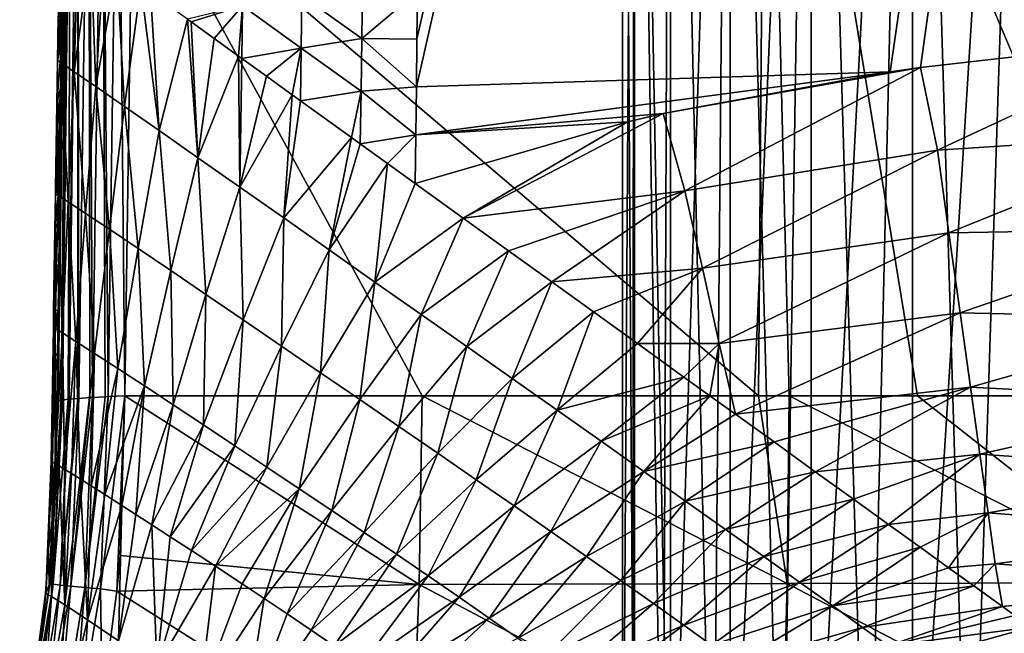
# Model space of a CAD drawing. Header units: metres. Extents: x -109 to 109, y -19 to 107.
# Tile 133 of 256: x -15.93 to -6.65, y 43.82 to 49.6. Entities that reach past the tile are written whole.
import ezdxf

# ---------------------------------------------------------------- set-up
doc = ezdxf.new("R2010")
doc.units = ezdxf.units.M
doc.layers.add('solid_21_412_310_XXX', color=7, linetype='CONTINUOUS')

msp = doc.modelspace()

# ---------------------------------------------------------------- linework, layer by layer
at = {"layer": 'solid_21_412_310_XXX'}
for points in [[(0, 102.754387, -67.146988), (-12.190948, 48.970581, -66.673454), (-7.726095, 49.111019, -66.673134)], [(0, 102.754387, -67.146988), (-12.185696, 49.421249, -66.677452), (-12.190948, 48.970581, -66.673454)], [(0, 102.754387, -67.146988), (-12.180474, 49.8685, -66.681427), (-12.185696, 49.421249, -66.677452)], [(0, 102.754387, -67.146988), (-7.726095, 49.111019, -66.673134), (-7.438419, 49.152542, -66.673401)], [(0, 102.754387, -67.146988), (-7.438419, 49.152542, -66.673401), (-5.01324, 49.430157, -66.675018)], [(-10.135517, 40.705734, 5.89563), (-10.135516, 58.705734, 5.895645), (-10.25, 58.705734, 4.36796)], [(-10.135517, 40.705734, 5.89563), (-10.25, 58.705734, 4.36796), (-10.25, 40.705734, 4.36796)], [(-10.135516, 58.705734, 2.840276), (-10.25, 40.705734, 4.36796), (-10.25, 58.705734, 4.36796)], [(-10.153898, 40.705734, 2.967655), (-10.25, 40.705734, 4.36796), (-10.135516, 58.705734, 2.840276)], [(-9.867392, 40.705734, 1.593601), (-10.153898, 40.705734, 2.967655), (-10.135516, 58.705734, 2.840276)], [(-10.135517, 40.705734, 5.89563), (-9.794619, 40.705734, 7.389206), (-10.135516, 58.705734, 5.895645)], [(-9.794619, 40.705734, 7.389206), (-9.794635, 58.705734, 7.389157), (-10.135516, 58.705734, 5.895645)], [(-9.867392, 40.705734, 1.593601), (-10.135516, 58.705734, 2.840276), (-9.794635, 58.705734, 1.346764)], [(-9.395852, 40.705734, 0.271565), (-9.867392, 40.705734, 1.593601), (-9.794635, 58.705734, 1.346764)], [(-9.794619, 40.705734, 7.389206), (-9.234975, 58.705734, 8.815177), (-9.794635, 58.705734, 7.389157)], [(-9.395852, 40.705734, 0.271565), (-9.794635, 58.705734, 1.346764), (-9.234975, 58.705734, -0.079256)], [(-9.794619, 40.705734, 7.389206), (-9.234924, 40.705734, 8.815282), (-9.234975, 58.705734, 8.815177)], [(-8.74812, 40.705734, -0.973657), (-9.395852, 40.705734, 0.271565), (-9.234975, 58.705734, -0.079256)], [(-9.234924, 40.705734, 8.815282), (-8.469011, 58.705734, 10.141897), (-9.234975, 58.705734, 8.815177)], [(-8.74812, 40.705734, -0.973657), (-9.234975, 58.705734, -0.079256), (-8.469011, 58.705734, -1.405976)], [(-9.234924, 40.705734, 8.815282), (-8.468955, 40.705734, 10.141979), (-8.469011, 58.705734, 10.141897)], [(-7.936343, 40.705734, -2.118714), (-8.74812, 40.705734, -0.973657), (-8.469011, 58.705734, -1.405976)], [(-8.468955, 40.705734, 10.141979), (-7.513847, 58.705734, 11.339661), (-8.469011, 58.705734, 10.141897)], [(-7.936343, 40.705734, -2.118714), (-8.469011, 58.705734, -1.405976), (-7.513847, 58.705734, -2.60374)], [(-8.468955, 40.705734, 10.141979), (-7.513785, 40.705734, 11.339726), (-7.513847, 58.705734, 11.339661)], [(-6.975744, 40.705734, -3.142132), (-7.936343, 40.705734, -2.118714), (-7.513847, 58.705734, -2.60374)], [(-7.513785, 40.705734, 11.339726), (-6.390839, 58.705734, 12.381679), (-7.513847, 58.705734, 11.339661)], [(-6.975744, 40.705734, -3.142132), (-7.513847, 58.705734, -2.60374), (-6.390839, 58.705734, -3.645758)], [(-7.513785, 40.705734, 11.339726), (-6.390759, 40.705734, 12.381742), (-6.390839, 58.705734, 12.381679)], [(-5.884339, 40.705734, -4.024718), (-6.975744, 40.705734, -3.142132), (-6.390839, 58.705734, -3.645758)], [(-8.89614, 54.784279, -73.599693), (-8.968041, 46.057144, -73.587685), (-14.867675, 51.079468, -73.187592)], [(-8.89614, 54.784279, -73.599693), (-8.675994, 46.057144, -73.60218), (-8.968041, 46.057144, -73.587685)], [(-8.89614, 54.784279, -73.599693), (-7.46889, 46.057144, -73.657013), (-8.675994, 46.057144, -73.60218)], [(-8.89614, 54.784279, -73.599693), (-5.211693, 46.057144, -73.737534), (-7.46889, 46.057144, -73.657013)], [(-8.89614, 54.784279, -73.599693), (-2.98419, 46.057144, -73.788895), (-5.211693, 46.057144, -73.737534)], [(-2.960354, 54.782276, -73.806213), (-2.98419, 46.057144, -73.788895), (-8.89614, 54.784279, -73.599693)], [(-15.477785, 52.562176, -72.658798), (-15.572113, 46.005131, -72.661201), (-15.489426, 52.294464, -72.501488)], [(-15.56812, 46.007122, -72.692451), (-15.572113, 46.005131, -72.661201), (-15.477785, 52.562176, -72.658798)], [(-15.56812, 46.007122, -72.692451), (-15.477785, 52.562176, -72.658798), (-15.54005, 46.01482, -72.811562)], [(-15.54005, 46.01482, -72.811562), (-15.477785, 52.562176, -72.658798), (-15.44705, 52.570625, -72.809601)], [(-15.54005, 46.01482, -72.811562), (-15.44705, 52.570625, -72.809601), (-15.528386, 46.016891, -72.842834)], [(-15.44705, 52.570625, -72.809601), (-15.47388, 46.023968, -72.944748), (-15.528386, 46.016891, -72.842834)], [(-15.464986, 46.024895, -72.957306), (-15.47388, 46.023968, -72.944748), (-15.380937, 52.578556, -72.944527)], [(-15.44705, 52.570625, -72.809601), (-15.380937, 52.578556, -72.944527), (-15.47388, 46.023968, -72.944748)], [(-15.464986, 46.024895, -72.957306), (-15.380937, 52.578556, -72.944527), (-15.381276, 46.032074, -73.045723)], [(-15.380937, 52.578556, -72.944527), (-15.373335, 46.032658, -73.052101), (-15.381276, 46.032074, -73.045723)], [(-15.380937, 52.578556, -72.944527), (-15.279667, 52.58596, -73.052902), (-15.373335, 46.032658, -73.052101)], [(-15.373335, 46.032658, -73.052101), (-15.279667, 52.58596, -73.052902), (-15.270282, 46.039421, -73.115074)], [(-15.279667, 52.58596, -73.052902), (-15.149463, 52.592941, -73.128113), (-15.24421, 46.040962, -73.126465)], [(-15.279667, 52.58596, -73.052902), (-15.24421, 46.040962, -73.126465), (-15.270282, 46.039421, -73.115074)], [(-15.24421, 46.040962, -73.126465), (-15.149463, 52.592941, -73.128113), (-15.123796, 46.047619, -73.16256)], [(-15.149463, 52.592941, -73.128113), (-15.000987, 52.599636, -73.169228), (-15.096019, 46.04908, -73.167892)], [(-15.149463, 52.592941, -73.128113), (-15.096019, 46.04908, -73.167892), (-15.123796, 46.047619, -73.16256)], [(-15.096019, 46.04908, -73.167892), (-15.000987, 52.599636, -73.169228), (-14.938013, 46.057144, -73.186172)], [(-15.000987, 52.599636, -73.169228), (-14.867675, 51.079468, -73.187592), (-14.938013, 46.057144, -73.186172)], [(-15.572113, 46.005131, -72.661201), (-15.495804, 51.866829, -72.501534), (-15.489426, 52.294464, -72.501488)], [(-15.572113, 46.005131, -72.661201), (-15.502203, 51.435638, -72.501564), (-15.495804, 51.866829, -72.501534)], [(-15.572113, 46.005131, -72.661201), (-15.50813, 51.034412, -72.501579), (-15.502203, 51.435638, -72.501564)], [(-12.136366, 46.057144, -73.399567), (-14.938013, 46.057144, -73.186172), (-14.867675, 51.079468, -73.187592)], [(-8.968041, 46.057144, -73.587685), (-12.136366, 46.057144, -73.399567), (-14.867675, 51.079468, -73.187592)], [(-15.572113, 46.005131, -72.661201), (-15.514071, 50.630257, -72.501595), (-15.50813, 51.034412, -72.501579)], [(-15.572113, 46.005131, -72.661201), (-15.520026, 50.223228, -72.501595), (-15.514071, 50.630257, -72.501595)], [(-15.53829, 49.196648, -69.560875), (-15.554916, 50.476643, -70.120453), (-15.561585, 50.051579, -70.121117)], [(-15.53829, 49.196648, -69.560875), (-15.527917, 50.457405, -69.646225), (-15.554916, 50.476643, -70.120453)], [(-15.53829, 49.196648, -69.560875), (-15.516701, 50.449326, -69.565704), (-15.527917, 50.457405, -69.646225)], [(-15.53829, 49.196648, -69.560875), (-15.430295, 50.387016, -69.158073), (-15.516701, 50.449326, -69.565704)], [(-15.53829, 49.196648, -69.560875), (-15.415736, 49.113388, -69.019936), (-15.430295, 50.387016, -69.158073)], [(-15.415736, 49.113388, -69.019936), (-15.38061, 50.35117, -68.992783), (-15.430295, 50.387016, -69.158073)], [(-15.415736, 49.113388, -69.019936), (-15.259667, 50.263939, -68.676987), (-15.38061, 50.35117, -68.992783)], [(-15.572113, 46.005131, -72.661201), (-15.525995, 49.813328, -72.501595), (-15.520026, 50.223228, -72.501595)], [(-15.415736, 49.113388, -69.019936), (-15.213163, 48.973282, -68.520058), (-15.259667, 50.263939, -68.676987)], [(-15.213163, 48.973282, -68.520058), (-15.138541, 50.176605, -68.430962), (-15.259667, 50.263939, -68.676987)], [(-15.213163, 48.973282, -68.520058), (-15.014323, 50.087044, -68.22155), (-15.138541, 50.176605, -68.430962)], [(-15.53829, 49.196648, -69.560875), (-15.561585, 50.051579, -70.121117), (-15.568099, 49.632278, -70.11956)], [(-15.213163, 48.973282, -68.520058), (-14.941636, 48.784367, -68.074387), (-15.014323, 50.087044, -68.22155)], [(-14.941636, 48.784367, -68.074387), (-14.789225, 49.924747, -67.911499), (-15.014323, 50.087044, -68.22155)], [(-14.941636, 48.784367, -68.074387), (-14.616349, 48.557316, -67.685707), (-14.789225, 49.924747, -67.911499)], [(-14.616349, 48.557316, -67.685707), (-14.697586, 49.858673, -67.803596), (-14.789225, 49.924747, -67.911499)], [(-14.616349, 48.557316, -67.685707), (-14.348527, 49.60696, -67.460083), (-14.697586, 49.858673, -67.803596)], [(-13.269617, 49.831062, -66.85479), (-12.705057, 49.425289, -66.711746), (-12.698918, 49.921665, -66.716156)], [(-12.698918, 49.921665, -66.716156), (-12.705057, 49.425289, -66.711746), (-12.180474, 49.8685, -66.681427)], [(-12.705057, 49.425289, -66.711746), (-12.185696, 49.421249, -66.677452), (-12.180474, 49.8685, -66.681427)], [(-15.525995, 49.813328, -72.501595), (-15.574505, 49.217968, -70.117859), (-15.568099, 49.632278, -70.11956)], [(-15.525995, 49.813328, -72.501595), (-15.531976, 49.400551, -72.501579), (-15.574505, 49.217968, -70.117859)], [(-15.572113, 46.005131, -72.661201), (-15.531976, 49.400551, -72.501579), (-15.525995, 49.813328, -72.501595)], [(-13.82979, 49.735027, -67.103302), (-13.276148, 49.333847, -66.850479), (-13.269617, 49.831062, -66.85479)], [(-13.269617, 49.831062, -66.85479), (-13.276148, 49.333847, -66.850479), (-12.705057, 49.425289, -66.711746)], [(-14.348527, 49.60696, -67.460083), (-14.313746, 49.581871, -67.430672), (-13.82979, 49.735027, -67.103302)], [(-14.313746, 49.581871, -67.430672), (-14.098051, 49.426254, -67.264717), (-13.82979, 49.735027, -67.103302)], [(-14.098051, 49.426254, -67.264717), (-13.867, 49.259609, -67.115601), (-13.82979, 49.735027, -67.103302)], [(-13.867, 49.259609, -67.115601), (-13.837403, 49.238274, -67.09848), (-13.82979, 49.735027, -67.103302)], [(-13.82979, 49.735027, -67.103302), (-13.837403, 49.238274, -67.09848), (-13.276148, 49.333847, -66.850479)], [(-15.53829, 49.196648, -69.560875), (-15.568099, 49.632278, -70.11956), (-15.574505, 49.217968, -70.117859)], [(-14.616349, 48.557316, -67.685707), (-14.251366, 48.301998, -67.357178), (-14.348527, 49.60696, -67.460083)], [(-14.251366, 48.301998, -67.357178), (-14.313746, 49.581871, -67.430672), (-14.348527, 49.60696, -67.460083)], [(-14.251366, 48.301998, -67.357178), (-14.098051, 49.426254, -67.264717), (-14.313746, 49.581871, -67.430672)], [(-15.531976, 49.400551, -72.501579), (-15.580761, 48.811375, -70.116028), (-15.574505, 49.217968, -70.117859)], [(-15.531976, 49.400551, -72.501579), (-15.537969, 48.984905, -72.501556), (-15.580761, 48.811375, -70.116028)], [(-15.572113, 46.005131, -72.661201), (-15.537969, 48.984905, -72.501556), (-15.531976, 49.400551, -72.501579)], [(-14.251366, 48.301998, -67.357178), (-13.867, 49.259609, -67.115601), (-14.098051, 49.426254, -67.264717)], [(-13.276148, 49.333847, -66.850479), (-12.71118, 48.928909, -66.707329), (-12.705057, 49.425289, -66.711746)], [(-12.705057, 49.425289, -66.711746), (-12.71118, 48.928909, -66.707329), (-12.190948, 48.970581, -66.673454)], [(-12.705057, 49.425289, -66.711746), (-12.190948, 48.970581, -66.673454), (-12.185696, 49.421249, -66.677452)], [(-7.279612, 48.372715, -66.607399), (-5.01324, 49.430157, -66.675018), (-7.438419, 49.152542, -66.673401)], [(-7.279612, 48.372715, -66.607399), (-4.849763, 48.531021, -66.591545), (-5.01324, 49.430157, -66.675018)], [(-13.837403, 49.238274, -67.09848), (-13.605351, 49.071056, -66.978867), (-13.276148, 49.333847, -66.850479)], [(-13.605351, 49.071056, -66.978867), (-13.361299, 48.895275, -66.879784), (-13.276148, 49.333847, -66.850479)], [(-13.361299, 48.895275, -66.879784), (-13.282893, 48.838799, -66.853516), (-13.276148, 49.333847, -66.850479)], [(-13.276148, 49.333847, -66.850479), (-13.282893, 48.838799, -66.853516), (-12.71118, 48.928909, -66.707329)], [(-15.567675, 47.945732, -69.605576), (-15.574505, 49.217968, -70.117859), (-15.580761, 48.811375, -70.116028)], [(-15.567675, 47.945732, -69.605576), (-15.53829, 49.196648, -69.560875), (-15.574505, 49.217968, -70.117859)], [(-15.567675, 47.945732, -69.605576), (-15.472387, 47.885044, -69.111809), (-15.53829, 49.196648, -69.560875)], [(-15.472387, 47.885044, -69.111809), (-15.415736, 49.113388, -69.019936), (-15.53829, 49.196648, -69.560875)], [(-14.251366, 48.301998, -67.357178), (-13.856843, 48.02557, -67.094177), (-13.867, 49.259609, -67.115601)], [(-13.856843, 48.02557, -67.094177), (-13.837403, 49.238274, -67.09848), (-13.867, 49.259609, -67.115601)], [(-13.856843, 48.02557, -67.094177), (-13.605351, 49.071056, -66.978867), (-13.837403, 49.238274, -67.09848)], [(-15.472387, 47.885044, -69.111809), (-15.308988, 47.777096, -68.649368), (-15.415736, 49.113388, -69.019936)], [(-15.308988, 47.777096, -68.649368), (-15.213163, 48.973282, -68.520058), (-15.415736, 49.113388, -69.019936)], [(-12.19623, 48.516499, -66.669418), (-9.865344, 48.718689, -66.670395), (-7.726095, 49.111019, -66.673134)], [(-12.190948, 48.970581, -66.673454), (-12.19623, 48.516499, -66.669418), (-7.726095, 49.111019, -66.673134)], [(-9.865344, 48.718689, -66.670395), (-7.438419, 49.152542, -66.673401), (-7.726095, 49.111019, -66.673134)], [(-9.865344, 48.718689, -66.670395), (-9.659479, 47.991062, -66.609184), (-7.438419, 49.152542, -66.673401)], [(-9.659479, 47.991062, -66.609184), (-7.279612, 48.372715, -66.607399), (-7.438419, 49.152542, -66.673401)], [(-13.856843, 48.02557, -67.094177), (-13.361299, 48.895275, -66.879784), (-13.605351, 49.071056, -66.978867)], [(-15.537969, 48.984905, -72.501556), (-15.58691, 48.409901, -70.114014), (-15.580761, 48.811375, -70.116028)], [(-15.537969, 48.984905, -72.501556), (-15.543973, 48.566383, -72.501534), (-15.58691, 48.409901, -70.114014)], [(-15.572113, 46.005131, -72.661201), (-15.543973, 48.566383, -72.501534), (-15.537969, 48.984905, -72.501556)], [(-15.308988, 47.777096, -68.649368), (-15.084929, 47.627354, -68.228706), (-15.213163, 48.973282, -68.520058)], [(-15.084929, 47.627354, -68.228706), (-14.941636, 48.784367, -68.074387), (-15.213163, 48.973282, -68.520058)], [(-13.282893, 48.838799, -66.853516), (-12.803284, 48.493107, -66.739723), (-12.71118, 48.928909, -66.707329)], [(-12.803284, 48.493107, -66.739723), (-12.720373, 48.433319, -66.726387), (-12.71118, 48.928909, -66.707329)], [(-12.71118, 48.928909, -66.707329), (-12.720373, 48.433319, -66.726387), (-12.19623, 48.516499, -66.669418)], [(-12.71118, 48.928909, -66.707329), (-12.19623, 48.516499, -66.669418), (-12.190948, 48.970581, -66.673454)], [(-13.856843, 48.02557, -67.094177), (-13.442079, 47.734577, -66.901085), (-13.361299, 48.895275, -66.879784)], [(-13.442079, 47.734577, -66.901085), (-13.282893, 48.838799, -66.853516), (-13.361299, 48.895275, -66.879784)], [(-13.442079, 47.734577, -66.901085), (-12.803284, 48.493107, -66.739723), (-13.282893, 48.838799, -66.853516)], [(-15.567675, 47.945732, -69.605576), (-15.580761, 48.811375, -70.116028), (-15.58691, 48.409901, -70.114014)], [(-15.084929, 47.627354, -68.228706), (-14.813508, 47.444706, -67.852356), (-14.941636, 48.784367, -68.074387)], [(-14.813508, 47.444706, -67.852356), (-14.616349, 48.557316, -67.685707), (-14.941636, 48.784367, -68.074387)], [(-12.201543, 48.058994, -66.665359), (-11.750874, 47.733402, -66.638641), (-10.202621, 48.640541, -66.669823)], [(-12.19623, 48.516499, -66.669418), (-12.201543, 48.058994, -66.665359), (-10.202621, 48.640541, -66.669823)], [(-12.19623, 48.516499, -66.669418), (-10.202621, 48.640541, -66.669823), (-9.865344, 48.718689, -66.670395)], [(-11.750874, 47.733402, -66.638641), (-9.659479, 47.991062, -66.609184), (-9.865344, 48.718689, -66.670395)], [(-11.750874, 47.733402, -66.638641), (-9.865344, 48.718689, -66.670395), (-10.202621, 48.640541, -66.669823)], [(-15.543973, 48.566383, -72.501534), (-15.592941, 48.014408, -70.111824), (-15.58691, 48.409901, -70.114014)], [(-15.543973, 48.566383, -72.501534), (-15.549988, 48.144993, -72.501503), (-15.592941, 48.014408, -70.111824)], [(-15.572113, 46.005131, -72.661201), (-15.549988, 48.144993, -72.501503), (-15.543973, 48.566383, -72.501534)], [(-14.813508, 47.444706, -67.852356), (-14.507101, 47.237442, -67.522652), (-14.616349, 48.557316, -67.685707)], [(-14.507101, 47.237442, -67.522652), (-14.251366, 48.301998, -67.357178), (-14.616349, 48.557316, -67.685707)], [(-13.442079, 47.734577, -66.901085), (-13.014763, 47.43446, -66.764084), (-12.803284, 48.493107, -66.739723)], [(-13.014763, 47.43446, -66.764084), (-12.720373, 48.433319, -66.726387), (-12.803284, 48.493107, -66.739723)], [(-12.720373, 48.433319, -66.726387), (-12.464298, 48.248631, -66.693062), (-12.19623, 48.516499, -66.669418)], [(-12.464298, 48.248631, -66.693062), (-12.201543, 48.058994, -66.665359), (-12.19623, 48.516499, -66.669418)], [(-7.279612, 48.372715, -66.607399), (-7.171152, 47.592178, -66.434547), (-4.849763, 48.531021, -66.591545)], [(-7.171152, 47.592178, -66.434547), (-4.769481, 47.636032, -66.365326), (-4.849763, 48.531021, -66.591545)], [(-15.567675, 47.945732, -69.605576), (-15.58691, 48.409901, -70.114014), (-15.592941, 48.014408, -70.111824)], [(-13.014763, 47.43446, -66.764084), (-12.464298, 48.248631, -66.693062), (-12.720373, 48.433319, -66.726387)], [(-9.659479, 47.991062, -66.609184), (-9.495935, 47.259014, -66.452782), (-7.279612, 48.372715, -66.607399)], [(-9.495935, 47.259014, -66.452782), (-7.171152, 47.592178, -66.434547), (-7.279612, 48.372715, -66.607399)], [(-14.507101, 47.237442, -67.522652), (-14.174672, 47.011642, -67.242249), (-14.251366, 48.301998, -67.357178)], [(-14.174672, 47.011642, -67.242249), (-13.856843, 48.02557, -67.094177), (-14.251366, 48.301998, -67.357178)], [(-13.014763, 47.43446, -66.764084), (-12.581462, 47.129898, -66.656586), (-12.464298, 48.248631, -66.693062)], [(-12.581462, 47.129898, -66.656586), (-12.201543, 48.058994, -66.665359), (-12.464298, 48.248631, -66.693062)], [(-15.549988, 48.144993, -72.501503), (-15.598856, 47.624638, -70.109573), (-15.593811, 47.957195, -70.111504)], [(-15.549988, 48.144993, -72.501503), (-15.556011, 47.720726, -72.501457), (-15.598856, 47.624638, -70.109573)], [(-15.549988, 48.144993, -72.501503), (-15.593811, 47.957195, -70.111504), (-15.592941, 48.014408, -70.111824)], [(-15.572113, 46.005131, -72.661201), (-15.556011, 47.720726, -72.501457), (-15.549988, 48.144993, -72.501503)], [(-15.567675, 47.945732, -69.605576), (-15.592941, 48.014408, -70.111824), (-15.593811, 47.957195, -70.111504)], [(-14.174672, 47.011642, -67.242249), (-13.824402, 46.772884, -67.012939), (-13.856843, 48.02557, -67.094177)], [(-13.824402, 46.772884, -67.012939), (-13.442079, 47.734577, -66.901085), (-13.856843, 48.02557, -67.094177)], [(-12.581462, 47.129898, -66.656586), (-11.750874, 47.733402, -66.638641), (-12.201543, 48.058994, -66.665359)], [(-11.750874, 47.733402, -66.638641), (-11.323081, 47.425289, -66.587006), (-9.659479, 47.991062, -66.609184)], [(-11.323081, 47.425289, -66.587006), (-10.91534, 47.132397, -66.509018), (-9.659479, 47.991062, -66.609184)], [(-10.91534, 47.132397, -66.509018), (-9.495935, 47.259014, -66.452782), (-9.659479, 47.991062, -66.609184)], [(-15.595923, 46.691284, -69.650696), (-15.593811, 47.957195, -70.111504), (-15.598856, 47.624638, -70.109573)], [(-15.595923, 46.691284, -69.650696), (-15.567675, 47.945732, -69.605576), (-15.593811, 47.957195, -70.111504)], [(-15.595923, 46.691284, -69.650696), (-15.527416, 46.649639, -69.204193), (-15.567675, 47.945732, -69.605576)], [(-15.527416, 46.649639, -69.204193), (-15.472387, 47.885044, -69.111809), (-15.567675, 47.945732, -69.605576)], [(-15.527416, 46.649639, -69.204193), (-15.402042, 46.570316, -68.779381), (-15.472387, 47.885044, -69.111809)], [(-15.402042, 46.570316, -68.779381), (-15.308988, 47.777096, -68.649368), (-15.472387, 47.885044, -69.111809)], [(-15.556011, 47.720726, -72.501457), (-15.604658, 47.24033, -70.107361), (-15.598856, 47.624638, -70.109573)], [(-15.556011, 47.720726, -72.501457), (-15.562045, 47.293594, -72.501411), (-15.604658, 47.24033, -70.107361)], [(-15.572113, 46.005131, -72.661201), (-15.562045, 47.293594, -72.501411), (-15.556011, 47.720726, -72.501457)], [(-15.402042, 46.570316, -68.779381), (-15.223783, 46.456181, -68.384148), (-15.308988, 47.777096, -68.649368)], [(-15.223783, 46.456181, -68.384148), (-15.084929, 47.627354, -68.228706), (-15.308988, 47.777096, -68.649368)], [(-13.824402, 46.772884, -67.012939), (-13.462736, 46.525707, -66.824539), (-13.442079, 47.734577, -66.901085)], [(-13.462736, 46.525707, -66.824539), (-13.014763, 47.43446, -66.764084), (-13.442079, 47.734577, -66.901085)], [(-12.581462, 47.129898, -66.656586), (-12.147511, 46.824665, -66.553757), (-11.750874, 47.733402, -66.638641)], [(-12.147511, 46.824665, -66.553757), (-11.323081, 47.425289, -66.587006), (-11.750874, 47.733402, -66.638641)], [(-15.595923, 46.691284, -69.650696), (-15.598856, 47.624638, -70.109573), (-15.604658, 47.24033, -70.107361)], [(-15.223783, 46.456181, -68.384148), (-15.004403, 46.314285, -68.020866), (-15.084929, 47.627354, -68.228706)], [(-15.004403, 46.314285, -68.020866), (-14.813508, 47.444706, -67.852356), (-15.084929, 47.627354, -68.228706)], [(-7.171152, 47.592178, -66.434547), (-7.066577, 46.84063, -66.153084), (-4.769481, 47.636032, -66.365326)], [(-7.066577, 46.84063, -66.153084), (-4.693221, 46.787243, -65.998413), (-4.769481, 47.636032, -66.365326)], [(-9.495935, 47.259014, -66.452782), (-9.337652, 46.551437, -66.198074), (-7.171152, 47.592178, -66.434547)], [(-9.337652, 46.551437, -66.198074), (-7.066577, 46.84063, -66.153084), (-7.171152, 47.592178, -66.434547)], [(-15.004403, 46.314285, -68.020866), (-14.754971, 46.15131, -67.690987), (-14.813508, 47.444706, -67.852356)], [(-14.754971, 46.15131, -67.690987), (-14.507101, 47.237442, -67.522652), (-14.813508, 47.444706, -67.852356)], [(-13.462736, 46.525707, -66.824539), (-13.094903, 46.273933, -66.658485), (-13.014763, 47.43446, -66.764084)], [(-13.094903, 46.273933, -66.658485), (-12.581462, 47.129898, -66.656586), (-13.014763, 47.43446, -66.764084)], [(-12.147511, 46.824665, -66.553757), (-11.715415, 46.520496, -66.435448), (-11.323081, 47.425289, -66.587006)], [(-11.715415, 46.520496, -66.435448), (-10.91534, 47.132397, -66.509018), (-11.323081, 47.425289, -66.587006)], [(-15.562045, 47.293594, -72.501411), (-15.61035, 46.861439, -70.105194), (-15.604658, 47.24033, -70.107361)], [(-15.562045, 47.293594, -72.501411), (-15.568087, 46.863586, -72.50135), (-15.61035, 46.861439, -70.105194)], [(-15.595923, 46.691284, -69.650696), (-15.604658, 47.24033, -70.107361), (-15.61035, 46.861439, -70.105194)], [(-15.572113, 46.005131, -72.661201), (-15.568087, 46.863586, -72.50135), (-15.562045, 47.293594, -72.501411)], [(-10.91534, 47.132397, -66.509018), (-10.520398, 46.848316, -66.406349), (-9.495935, 47.259014, -66.452782)], [(-10.520398, 46.848316, -66.406349), (-10.10854, 46.55122, -66.270218), (-9.495935, 47.259014, -66.452782)], [(-10.10854, 46.55122, -66.270218), (-9.337652, 46.551437, -66.198074), (-9.495935, 47.259014, -66.452782)], [(-14.754971, 46.15131, -67.690987), (-14.483621, 45.972401, -67.393906), (-14.507101, 47.237442, -67.522652)], [(-14.483621, 45.972401, -67.393906), (-14.174672, 47.011642, -67.242249), (-14.507101, 47.237442, -67.522652)], [(-13.094903, 46.273933, -66.658485), (-12.725218, 46.020638, -66.497437), (-12.581462, 47.129898, -66.656586)], [(-12.725218, 46.020638, -66.497437), (-12.147511, 46.824665, -66.553757), (-12.581462, 47.129898, -66.656586)], [(-11.715415, 46.520496, -66.435448), (-11.287261, 46.218822, -66.283791), (-10.91534, 47.132397, -66.509018)], [(-11.287261, 46.218822, -66.283791), (-10.520398, 46.848316, -66.406349), (-10.91534, 47.132397, -66.509018)], [(-14.483621, 45.972401, -67.393906), (-14.197745, 45.782314, -67.128204), (-14.174672, 47.011642, -67.242249)], [(-14.197745, 45.782314, -67.128204), (-13.824402, 46.772884, -67.012939), (-14.174672, 47.011642, -67.242249)], [(-15.568087, 46.863586, -72.50135), (-15.61593, 46.488098, -70.103027), (-15.612819, 46.696442, -70.10424)], [(-15.568087, 46.863586, -72.50135), (-15.574137, 46.43071, -72.501289), (-15.61593, 46.488098, -70.103027)], [(-15.568087, 46.863586, -72.50135), (-15.612819, 46.696442, -70.10424), (-15.61035, 46.861439, -70.105194)], [(-15.595923, 46.691284, -69.650696), (-15.61035, 46.861439, -70.105194), (-15.612819, 46.696442, -70.10424)], [(-15.572113, 46.005131, -72.661201), (-15.574137, 46.43071, -72.501289), (-15.568087, 46.863586, -72.50135)], [(-12.725218, 46.020638, -66.497437), (-12.355906, 45.767208, -66.327263), (-12.147511, 46.824665, -66.553757)], [(-12.355906, 45.767208, -66.327263), (-11.715415, 46.520496, -66.435448), (-12.147511, 46.824665, -66.553757)], [(-11.287261, 46.218822, -66.283791), (-10.865065, 45.921013, -66.096039), (-10.520398, 46.848316, -66.406349)], [(-10.865065, 45.921013, -66.096039), (-10.10854, 46.55122, -66.270218), (-10.520398, 46.848316, -66.406349)], [(-9.337652, 46.551437, -66.198074), (-9.18489, 45.884895, -65.850334), (-7.066577, 46.84063, -66.153084)], [(-9.18489, 45.884895, -65.850334), (-6.968892, 46.139656, -65.771461), (-7.066577, 46.84063, -66.153084)], [(-7.066577, 46.84063, -66.153084), (-6.968892, 46.139656, -65.771461), (-4.693221, 46.787243, -65.998413)], [(-6.968892, 46.139656, -65.771461), (-4.623756, 46.015503, -65.506287), (-4.693221, 46.787243, -65.998413)], [(-15.632511, 45.440491, -69.844139), (-15.612819, 46.696442, -70.10424), (-15.61593, 46.488098, -70.103027)], [(-15.632511, 45.440491, -69.844139), (-15.595923, 46.691284, -69.650696), (-15.612819, 46.696442, -70.10424)], [(-15.632511, 45.440491, -69.844139), (-15.620253, 45.432789, -69.60321), (-15.595923, 46.691284, -69.650696)], [(-15.620253, 45.432789, -69.60321), (-15.594391, 45.417759, -69.379066), (-15.595923, 46.691284, -69.650696)], [(-15.594391, 45.417759, -69.379066), (-15.527416, 46.649639, -69.204193), (-15.595923, 46.691284, -69.650696)], [(-14.197745, 45.782314, -67.128204), (-13.902337, 45.584812, -66.887344), (-13.824402, 46.772884, -67.012939)], [(-13.902337, 45.584812, -66.887344), (-13.462736, 46.525707, -66.824539), (-13.824402, 46.772884, -67.012939)], [(-15.594391, 45.417759, -69.379066), (-15.556851, 45.395653, -69.17025), (-15.527416, 46.649639, -69.204193)], [(-15.556851, 45.395653, -69.17025), (-15.507312, 45.365414, -68.967117), (-15.527416, 46.649639, -69.204193)], [(-15.507312, 45.365414, -68.967117), (-15.402042, 46.570316, -68.779381), (-15.527416, 46.649639, -69.204193)], [(-15.507312, 45.365414, -68.967117), (-15.443306, 45.325336, -68.759552), (-15.402042, 46.570316, -68.779381)], [(-15.443306, 45.325336, -68.759552), (-15.361046, 45.273346, -68.541351), (-15.402042, 46.570316, -68.779381)], [(-15.361046, 45.273346, -68.541351), (-15.223783, 46.456181, -68.384148), (-15.402042, 46.570316, -68.779381)], [(-13.902337, 45.584812, -66.887344), (-13.600703, 45.382957, -66.661201), (-13.462736, 46.525707, -66.824539)], [(-13.600703, 45.382957, -66.661201), (-13.094903, 46.273933, -66.658485), (-13.462736, 46.525707, -66.824539)], [(-12.355906, 45.767208, -66.327263), (-11.988905, 45.514801, -66.135368), (-11.715415, 46.520496, -66.435448)], [(-11.988905, 45.514801, -66.135368), (-11.287261, 46.218822, -66.283791), (-11.715415, 46.520496, -66.435448)], [(-10.865065, 45.921013, -66.096039), (-9.668874, 46.233704, -66.090736), (-10.10854, 46.55122, -66.270218)], [(-10.10854, 46.55122, -66.270218), (-9.668874, 46.233704, -66.090736), (-9.337652, 46.551437, -66.198074)], [(-9.668874, 46.233704, -66.090736), (-9.42409, 46.057251, -65.974991), (-9.337652, 46.551437, -66.198074)], [(-9.42409, 46.057251, -65.974991), (-9.18489, 45.884895, -65.850334), (-9.337652, 46.551437, -66.198074)], [(-15.632511, 45.440491, -69.844139), (-15.61593, 46.488098, -70.103027), (-15.621401, 46.1203, -70.100861)], [(-15.574137, 46.43071, -72.501289), (-15.621401, 46.1203, -70.100861), (-15.61593, 46.488098, -70.103027)], [(-15.574137, 46.43071, -72.501289), (-15.580193, 45.994961, -72.501213), (-15.621401, 46.1203, -70.100861)], [(-15.572113, 46.005131, -72.661201), (-15.580193, 45.994961, -72.501213), (-15.574137, 46.43071, -72.501289)], [(-15.361046, 45.273346, -68.541351), (-15.257094, 45.207352, -68.309921), (-15.223783, 46.456181, -68.384148)], [(-15.257094, 45.207352, -68.309921), (-15.004403, 46.314285, -68.020866), (-15.223783, 46.456181, -68.384148)], [(-15.257094, 45.207352, -68.309921), (-15.127927, 45.125103, -68.063904), (-15.004403, 46.314285, -68.020866)], [(-15.127927, 45.125103, -68.063904), (-14.754971, 46.15131, -67.690987), (-15.004403, 46.314285, -68.020866)], [(-13.600703, 45.382957, -66.661201), (-13.295671, 45.179096, -66.440346), (-13.094903, 46.273933, -66.658485)], [(-13.295671, 45.179096, -66.440346), (-12.725218, 46.020638, -66.497437), (-13.094903, 46.273933, -66.658485)], [(-11.988905, 45.514801, -66.135368), (-11.626296, 45.264679, -65.919151), (-11.287261, 46.218822, -66.283791)], [(-11.626296, 45.264679, -65.919151), (-10.865065, 45.921013, -66.096039), (-11.287261, 46.218822, -66.283791)], [(-10.865065, 45.921013, -66.096039), (-10.450801, 45.628414, -65.877686), (-9.668874, 46.233704, -66.090736)], [(-10.450801, 45.628414, -65.877686), (-9.42409, 46.057251, -65.974991), (-9.668874, 46.233704, -66.090736)], [(-15.127927, 45.125103, -68.063904), (-14.96699, 45.022179, -67.797585), (-14.754971, 46.15131, -67.690987)], [(-14.96699, 45.022179, -67.797585), (-14.837162, 44.938744, -67.604195), (-14.754971, 46.15131, -67.690987)], [(-14.837162, 44.938744, -67.604195), (-14.483621, 45.972401, -67.393906), (-14.754971, 46.15131, -67.690987)], [(-9.18489, 45.884895, -65.850334), (-8.819935, 45.622009, -65.636543), (-6.968892, 46.139656, -65.771461)], [(-8.819935, 45.622009, -65.636543), (-8.430987, 45.341362, -65.373573), (-6.968892, 46.139656, -65.771461)], [(-8.430987, 45.341362, -65.373573), (-6.880613, 45.507282, -65.303848), (-6.968892, 46.139656, -65.771461)], [(-6.968892, 46.139656, -65.771461), (-6.880613, 45.507282, -65.303848), (-4.623756, 46.015503, -65.506287)], [(-15.632511, 45.440491, -69.844139), (-15.621401, 46.1203, -70.100861), (-15.626762, 45.758049, -70.098694)], [(-15.60349, 45.876434, -71.299324), (-15.626762, 45.758049, -70.098694), (-15.621401, 46.1203, -70.100861)], [(-15.580193, 45.994961, -72.501213), (-15.60349, 45.876434, -71.299324), (-15.621401, 46.1203, -70.100861)], [(-15.548676, 44.27269, -72.937271), (-15.381276, 46.032074, -73.045723), (-15.373335, 46.032658, -73.052101)], [(-15.447463, 44.262589, -73.046577), (-15.548676, 44.27269, -72.937271), (-15.373335, 46.032658, -73.052101)], [(-15.447463, 44.262589, -73.046577), (-15.270282, 46.039421, -73.115074), (-15.24421, 46.040962, -73.126465)], [(-15.317032, 44.250034, -73.122009), (-15.447463, 44.262589, -73.046577), (-15.24421, 46.040962, -73.126465)], [(-15.447463, 44.262589, -73.046577), (-15.373335, 46.032658, -73.052101), (-15.270282, 46.039421, -73.115074)], [(-15.317032, 44.250034, -73.122009), (-15.123796, 46.047619, -73.16256), (-15.096019, 46.04908, -73.167892)], [(-15.168237, 44.236027, -73.163399), (-15.317032, 44.250034, -73.122009), (-15.096019, 46.04908, -73.167892)], [(-15.317032, 44.250034, -73.122009), (-15.24421, 46.040962, -73.126465), (-15.123796, 46.047619, -73.16256)], [(-15.168237, 44.236027, -73.163399), (-15.096019, 46.04908, -73.167892), (-14.938013, 46.057144, -73.186172)], [(-15.013668, 44.213524, -73.181114), (-15.168237, 44.236027, -73.163399), (-14.938013, 46.057144, -73.186172)], [(-14.984706, 44.55014, -73.183319), (-15.013668, 44.213524, -73.181114), (-14.938013, 46.057144, -73.186172)], [(-12.166553, 44.278259, -73.395454), (-14.984706, 44.55014, -73.183319), (-14.938013, 46.057144, -73.186172)], [(-12.136366, 46.057144, -73.399567), (-12.166553, 44.278259, -73.395454), (-14.938013, 46.057144, -73.186172)], [(-8.696971, 44.285915, -73.596016), (-12.166553, 44.278259, -73.395454), (-12.136366, 46.057144, -73.399567)], [(-8.696971, 44.285915, -73.596016), (-12.136366, 46.057144, -73.399567), (-8.968041, 46.057144, -73.587685)], [(-10.450801, 45.628414, -65.877686), (-10.046536, 45.342438, -65.631851), (-9.42409, 46.057251, -65.974991)], [(-10.046536, 45.342438, -65.631851), (-9.18489, 45.884895, -65.850334), (-9.42409, 46.057251, -65.974991)], [(-8.675994, 46.057144, -73.60218), (-8.696971, 44.285915, -73.596016), (-8.968041, 46.057144, -73.587685)], [(-5.224402, 44.292446, -73.730019), (-8.696971, 44.285915, -73.596016), (-8.675994, 46.057144, -73.60218)], [(-5.224402, 44.292446, -73.730019), (-8.675994, 46.057144, -73.60218), (-7.46889, 46.057144, -73.657013)], [(-5.211693, 46.057144, -73.737534), (-5.224402, 44.292446, -73.730019), (-7.46889, 46.057144, -73.657013)], [(-15.65309, 44.274281, -72.491364), (-15.601477, 45.067703, -72.498497), (-15.572113, 46.005131, -72.661201)], [(-15.645329, 44.283634, -72.649612), (-15.65309, 44.274281, -72.491364), (-15.572113, 46.005131, -72.661201)], [(-15.645329, 44.283634, -72.649612), (-15.56812, 46.007122, -72.692451), (-15.54005, 46.01482, -72.811562)], [(-15.614621, 44.279728, -72.801491), (-15.645329, 44.283634, -72.649612), (-15.54005, 46.01482, -72.811562)], [(-15.645329, 44.283634, -72.649612), (-15.572113, 46.005131, -72.661201), (-15.56812, 46.007122, -72.692451)], [(-15.60349, 45.876434, -71.299324), (-15.580193, 45.994961, -72.501213), (-15.629056, 45.596889, -70.097092)], [(-15.629056, 45.596889, -70.097092), (-15.580193, 45.994961, -72.501213), (-15.601477, 45.067703, -72.498497)], [(-15.614621, 44.279728, -72.801491), (-15.528386, 46.016891, -72.842834), (-15.47388, 46.023968, -72.944748)], [(-15.548676, 44.27269, -72.937271), (-15.614621, 44.279728, -72.801491), (-15.47388, 46.023968, -72.944748)], [(-15.614621, 44.279728, -72.801491), (-15.54005, 46.01482, -72.811562), (-15.528386, 46.016891, -72.842834)], [(-15.601477, 45.067703, -72.498497), (-15.580193, 45.994961, -72.501213), (-15.572113, 46.005131, -72.661201)], [(-15.548676, 44.27269, -72.937271), (-15.464986, 46.024895, -72.957306), (-15.381276, 46.032074, -73.045723)], [(-15.548676, 44.27269, -72.937271), (-15.47388, 46.023968, -72.944748), (-15.464986, 46.024895, -72.957306)], [(-14.837162, 44.938744, -67.604195), (-14.685732, 44.841045, -67.395721), (-14.483621, 45.972401, -67.393906)], [(-14.685732, 44.841045, -67.395721), (-14.197745, 45.782314, -67.128204), (-14.483621, 45.972401, -67.393906)], [(-13.295671, 45.179096, -66.440346), (-12.989014, 44.973919, -66.217163), (-12.725218, 46.020638, -66.497437)], [(-12.989014, 44.973919, -66.217163), (-12.355906, 45.767208, -66.327263), (-12.725218, 46.020638, -66.497437)], [(-6.880613, 45.507282, -65.303848), (-4.563351, 45.345886, -64.913727), (-4.623756, 46.015503, -65.506287)], [(-15.629056, 45.596889, -70.097092), (-15.626762, 45.758049, -70.098694), (-15.60349, 45.876434, -71.299324)], [(-11.626296, 45.264679, -65.919151), (-11.270236, 45.018166, -65.681465), (-10.865065, 45.921013, -66.096039)], [(-11.270236, 45.018166, -65.681465), (-10.450801, 45.628414, -65.877686), (-10.865065, 45.921013, -66.096039)], [(-10.046536, 45.342438, -65.631851), (-8.819935, 45.622009, -65.636543), (-9.18489, 45.884895, -65.850334)], [(-15.632511, 45.440491, -69.844139), (-15.626762, 45.758049, -70.098694), (-15.631888, 45.440376, -70.095284)], [(-15.631888, 45.440376, -70.095284), (-15.626762, 45.758049, -70.098694), (-15.629056, 45.596889, -70.097092)], [(-14.685732, 44.841045, -67.395721), (-14.510669, 44.727566, -67.171143), (-14.197745, 45.782314, -67.128204)], [(-14.510669, 44.727566, -67.171143), (-13.902337, 45.584812, -66.887344), (-14.197745, 45.782314, -67.128204)], [(-12.989014, 44.973919, -66.217163), (-12.68242, 44.767948, -65.984756), (-12.355906, 45.767208, -66.327263)], [(-12.68242, 44.767948, -65.984756), (-11.988905, 45.514801, -66.135368), (-12.355906, 45.767208, -66.327263)], [(-15.631888, 45.440376, -70.095284), (-15.629056, 45.596889, -70.097092), (-15.601477, 45.067703, -72.498497)], [(-14.510669, 44.727566, -67.171143), (-14.310539, 44.597126, -66.929695), (-13.902337, 45.584812, -66.887344)], [(-14.310539, 44.597126, -66.929695), (-13.600703, 45.382957, -66.661201), (-13.902337, 45.584812, -66.887344)], [(-11.270236, 45.018166, -65.681465), (-10.922915, 44.776646, -65.423561), (-10.450801, 45.628414, -65.877686)], [(-10.922915, 44.776646, -65.423561), (-10.046536, 45.342438, -65.631851), (-10.450801, 45.628414, -65.877686)], [(-10.046536, 45.342438, -65.631851), (-9.654504, 45.064617, -65.357094), (-8.819935, 45.622009, -65.636543)], [(-9.654504, 45.064617, -65.357094), (-8.430987, 45.341362, -65.373573), (-8.819935, 45.622009, -65.636543)], [(-12.68242, 44.767948, -65.984756), (-12.378187, 44.562248, -65.740585), (-11.988905, 45.514801, -66.135368)], [(-12.378187, 44.562248, -65.740585), (-11.626296, 45.264679, -65.919151), (-11.988905, 45.514801, -66.135368)], [(-8.430987, 45.341362, -65.373573), (-8.070879, 45.081532, -65.093307), (-6.880613, 45.507282, -65.303848)], [(-8.070879, 45.081532, -65.093307), (-7.741018, 44.843666, -64.799751), (-6.880613, 45.507282, -65.303848)], [(-7.741018, 44.843666, -64.799751), (-6.80334, 44.954895, -64.765961), (-6.880613, 45.507282, -65.303848)], [(-6.880613, 45.507282, -65.303848), (-6.80334, 44.954895, -64.765961), (-4.563351, 45.345886, -64.913727)], [(-15.683421, 44.194294, -69.670761), (-15.632511, 45.440491, -69.844139), (-15.631888, 45.440376, -70.095284)], [(-15.683421, 44.194294, -69.670761), (-15.620253, 45.432789, -69.60321), (-15.632511, 45.440491, -69.844139)], [(-15.683421, 44.194294, -69.670761), (-15.631888, 45.440376, -70.095284), (-15.659464, 44.614632, -70.082039)], [(-15.683421, 44.194294, -69.670761), (-15.631764, 44.165249, -69.182594), (-15.620253, 45.432789, -69.60321)], [(-15.659464, 44.614632, -70.082039), (-15.631888, 45.440376, -70.095284), (-15.601477, 45.067703, -72.498497)], [(-15.631764, 44.165249, -69.182594), (-15.594391, 45.417759, -69.379066), (-15.620253, 45.432789, -69.60321)], [(-15.631764, 44.165249, -69.182594), (-15.556851, 45.395653, -69.17025), (-15.594391, 45.417759, -69.379066)], [(-15.631764, 44.165249, -69.182594), (-15.504784, 44.084717, -68.636322), (-15.556851, 45.395653, -69.17025)], [(-15.504784, 44.084717, -68.636322), (-15.507312, 45.365414, -68.967117), (-15.556851, 45.395653, -69.17025)], [(-14.310539, 44.597126, -66.929695), (-14.08472, 44.449039, -66.670509), (-13.600703, 45.382957, -66.661201)], [(-14.08472, 44.449039, -66.670509), (-13.295671, 45.179096, -66.440346), (-13.600703, 45.382957, -66.661201)], [(-15.504784, 44.084717, -68.636322), (-15.443306, 45.325336, -68.759552), (-15.507312, 45.365414, -68.967117)], [(-15.504784, 44.084717, -68.636322), (-15.361046, 45.273346, -68.541351), (-15.443306, 45.325336, -68.759552)], [(-10.922915, 44.776646, -65.423561), (-10.58658, 44.541611, -65.143654), (-10.046536, 45.342438, -65.631851)], [(-10.58658, 44.541611, -65.143654), (-9.654504, 45.064617, -65.357094), (-10.046536, 45.342438, -65.631851)], [(-9.654504, 45.064617, -65.357094), (-9.277073, 44.796585, -65.051628), (-8.430987, 45.341362, -65.373573)], [(-9.277073, 44.796585, -65.051628), (-8.070879, 45.081532, -65.093307), (-8.430987, 45.341362, -65.373573)], [(-6.80334, 44.954895, -64.765961), (-4.511724, 44.775215, -64.22464), (-4.563351, 45.345886, -64.913727)], [(-15.504784, 44.084717, -68.636322), (-15.291954, 43.944187, -68.050545), (-15.361046, 45.273346, -68.541351)], [(-15.291954, 43.944187, -68.050545), (-15.257094, 45.207352, -68.309921), (-15.361046, 45.273346, -68.541351)], [(-15.291954, 43.944187, -68.050545), (-15.127927, 45.125103, -68.063904), (-15.257094, 45.207352, -68.309921)], [(-12.378187, 44.562248, -65.740585), (-12.078948, 44.3582, -65.484505), (-11.626296, 45.264679, -65.919151)], [(-12.078948, 44.3582, -65.484505), (-11.270236, 45.018166, -65.681465), (-11.626296, 45.264679, -65.919151)], [(-15.291954, 43.944187, -68.050545), (-14.96699, 45.022179, -67.797585), (-15.127927, 45.125103, -68.063904)], [(-14.08472, 44.449039, -66.670509), (-13.83329, 44.283005, -66.391907), (-13.295671, 45.179096, -66.440346)], [(-13.83329, 44.283005, -66.391907), (-13.627346, 44.146019, -66.16758), (-13.295671, 45.179096, -66.440346)], [(-13.627346, 44.146019, -66.16758), (-12.989014, 44.973919, -66.217163), (-13.295671, 45.179096, -66.440346)], [(-15.659464, 44.614632, -70.082039), (-15.601477, 45.067703, -72.498497), (-15.65309, 44.274281, -72.491364)], [(-15.291954, 43.944187, -68.050545), (-14.997556, 43.745083, -67.437431), (-14.96699, 45.022179, -67.797585)], [(-14.997556, 43.745083, -67.437431), (-14.837162, 44.938744, -67.604195), (-14.96699, 45.022179, -67.797585)], [(-12.078948, 44.3582, -65.484505), (-11.787215, 44.157234, -65.215622), (-11.270236, 45.018166, -65.681465)], [(-11.787215, 44.157234, -65.215622), (-10.922915, 44.776646, -65.423561), (-11.270236, 45.018166, -65.681465)], [(-10.58658, 44.541611, -65.143654), (-10.263601, 44.314651, -64.839737), (-9.654504, 45.064617, -65.357094)], [(-10.263601, 44.314651, -64.839737), (-9.277073, 44.796585, -65.051628), (-9.654504, 45.064617, -65.357094)], [(-9.277073, 44.796585, -65.051628), (-8.917441, 44.540573, -64.714371), (-8.070879, 45.081532, -65.093307)], [(-8.917441, 44.540573, -64.714371), (-7.741018, 44.843666, -64.799751), (-8.070879, 45.081532, -65.093307)], [(-14.997556, 43.745083, -67.437431), (-14.685732, 44.841045, -67.395721), (-14.837162, 44.938744, -67.604195)], [(-13.627346, 44.146019, -66.16758), (-13.409612, 44.000141, -65.930862), (-12.989014, 44.973919, -66.217163)], [(-13.409612, 44.000141, -65.930862), (-12.68242, 44.767948, -65.984756), (-12.989014, 44.973919, -66.217163)], [(-7.741018, 44.843666, -64.799751), (-7.442105, 44.628178, -64.496422), (-6.80334, 44.954895, -64.765961)], [(-7.442105, 44.628178, -64.496422), (-7.174271, 44.43494, -64.186455), (-6.80334, 44.954895, -64.765961)], [(-7.174271, 44.43494, -64.186455), (-6.73576, 44.473091, -64.150551), (-6.80334, 44.954895, -64.765961)], [(-6.80334, 44.954895, -64.765961), (-6.73576, 44.473091, -64.150551), (-4.511724, 44.775215, -64.22464)], [(-14.997556, 43.745083, -67.437431), (-14.637342, 43.496651, -66.804382), (-14.685732, 44.841045, -67.395721)], [(-14.637342, 43.496651, -66.804382), (-14.510669, 44.727566, -67.171143), (-14.685732, 44.841045, -67.395721)], [(-8.917441, 44.540573, -64.714371), (-8.579181, 44.299072, -64.344574), (-7.741018, 44.843666, -64.799751)], [(-8.579181, 44.299072, -64.344574), (-7.442105, 44.628178, -64.496422), (-7.741018, 44.843666, -64.799751)], [(-13.409612, 44.000141, -65.930862), (-13.18221, 43.8465, -65.680847), (-12.68242, 44.767948, -65.984756)], [(-13.18221, 43.8465, -65.680847), (-12.378187, 44.562248, -65.740585), (-12.68242, 44.767948, -65.984756)], [(-11.787215, 44.157234, -65.215622), (-11.505274, 43.960884, -64.931694), (-10.922915, 44.776646, -65.423561)], [(-11.505274, 43.960884, -64.931694), (-10.58658, 44.541611, -65.143654), (-10.922915, 44.776646, -65.423561)], [(-10.263601, 44.314651, -64.839737), (-9.957098, 44.0979, -64.510445), (-9.277073, 44.796585, -65.051628)], [(-9.957098, 44.0979, -64.510445), (-8.917441, 44.540573, -64.714371), (-9.277073, 44.796585, -65.051628)], [(-6.73576, 44.473091, -64.150551), (-4.469231, 44.307487, -63.435955), (-4.511724, 44.775215, -64.22464)], [(-14.637342, 43.496651, -66.804382), (-14.310539, 44.597126, -66.929695), (-14.510669, 44.727566, -67.171143)], [(-15.688439, 44.192966, -70.074135), (-15.659464, 44.614632, -70.082039), (-15.65309, 44.274281, -72.491364)], [(-15.683421, 44.194294, -69.670761), (-15.659464, 44.614632, -70.082039), (-15.688439, 44.192966, -70.074135)], [(-12.166553, 44.278259, -73.395454), (-15.013668, 44.213524, -73.181114), (-14.984706, 44.55014, -73.183319)], [(-14.637342, 43.496651, -66.804382), (-14.08472, 44.449039, -66.670509), (-14.310539, 44.597126, -66.929695)], [(-13.18221, 43.8465, -65.680847), (-12.965136, 43.69846, -65.436249), (-12.378187, 44.562248, -65.740585)], [(-12.965136, 43.69846, -65.436249), (-12.078948, 44.3582, -65.484505), (-12.378187, 44.562248, -65.740585)], [(-8.579181, 44.299072, -64.344574), (-8.266761, 44.075279, -63.941566), (-7.442105, 44.628178, -64.496422)], [(-8.266761, 44.075279, -63.941566), (-7.174271, 44.43494, -64.186455), (-7.442105, 44.628178, -64.496422)], [(-11.505274, 43.960884, -64.931694), (-11.235489, 43.770767, -64.630394), (-10.58658, 44.541611, -65.143654)], [(-11.235489, 43.770767, -64.630394), (-10.263601, 44.314651, -64.839737), (-10.58658, 44.541611, -65.143654)], [(-9.957098, 44.0979, -64.510445), (-9.67053, 43.893742, -64.154686), (-8.917441, 44.540573, -64.714371)], [(-9.67053, 43.893742, -64.154686), (-8.579181, 44.299072, -64.344574), (-8.917441, 44.540573, -64.714371)], [(-7.174271, 44.43494, -64.186455), (-6.937086, 44.26384, -63.872879), (-6.73576, 44.473091, -64.150551)], [(-6.937086, 44.26384, -63.872879), (-6.667575, 44.069431, -63.45475), (-6.73576, 44.473091, -64.150551)], [(-6.73576, 44.473091, -64.150551), (-6.667575, 44.069431, -63.45475), (-4.469231, 44.307487, -63.435955)], [(-14.637342, 43.496651, -66.804382), (-14.235231, 43.213844, -66.155693), (-14.08472, 44.449039, -66.670509)], [(-14.235231, 43.213844, -66.155693), (-13.83329, 44.283005, -66.391907), (-14.08472, 44.449039, -66.670509)], [(-8.266761, 44.075279, -63.941566), (-6.937086, 44.26384, -63.872879), (-7.174271, 44.43494, -64.186455)], [(-15.930315, 42.579662, -72.46035), (-15.897853, 42.72084, -72.463684), (-15.645329, 44.283634, -72.649612)], [(-15.928715, 42.564911, -72.619194), (-15.930315, 42.579662, -72.46035), (-15.645329, 44.283634, -72.649612)], [(-15.900296, 42.555218, -72.7724), (-15.928715, 42.564911, -72.619194), (-15.645329, 44.283634, -72.649612)], [(-15.900296, 42.555218, -72.7724), (-15.645329, 44.283634, -72.649612), (-15.614621, 44.279728, -72.801491)], [(-15.836658, 42.537479, -72.909805), (-15.900296, 42.555218, -72.7724), (-15.614621, 44.279728, -72.801491)], [(-15.897853, 42.72084, -72.463684), (-15.661481, 44.187164, -72.49028), (-15.645329, 44.283634, -72.649612)], [(-15.836658, 42.537479, -72.909805), (-15.614621, 44.279728, -72.801491), (-15.548676, 44.27269, -72.937271)], [(-15.737831, 42.511917, -73.020737), (-15.836658, 42.537479, -72.909805), (-15.548676, 44.27269, -72.937271)], [(-15.737831, 42.511917, -73.020737), (-15.548676, 44.27269, -72.937271), (-15.447463, 44.262589, -73.046577)], [(-15.688439, 44.192966, -70.074135), (-15.65309, 44.274281, -72.491364), (-15.661481, 44.187164, -72.49028)], [(-15.661481, 44.187164, -72.49028), (-15.65309, 44.274281, -72.491364), (-15.645329, 44.283634, -72.649612)], [(-12.166553, 44.278259, -73.395454), (-12.234282, 42.449509, -73.387718), (-15.013668, 44.213524, -73.181114)], [(-14.235231, 43.213844, -66.155693), (-13.627346, 44.146019, -66.16758), (-13.83329, 44.283005, -66.391907)], [(-12.965136, 43.69846, -65.436249), (-12.706258, 43.519833, -65.131866), (-12.078948, 44.3582, -65.484505)], [(-12.706258, 43.519833, -65.131866), (-11.787215, 44.157234, -65.215622), (-12.078948, 44.3582, -65.484505)], [(-8.744271, 42.462906, -73.587021), (-12.234282, 42.449509, -73.387718), (-12.166553, 44.278259, -73.395454)], [(-8.696971, 44.285915, -73.596016), (-8.744271, 42.462906, -73.587021), (-12.166553, 44.278259, -73.395454)], [(-11.235489, 43.770767, -64.630394), (-10.98093, 43.589035, -64.309959), (-10.263601, 44.314651, -64.839737)], [(-10.98093, 43.589035, -64.309959), (-9.957098, 44.0979, -64.510445), (-10.263601, 44.314651, -64.839737)], [(-9.67053, 43.893742, -64.154686), (-9.407983, 43.705063, -63.771671), (-8.579181, 44.299072, -64.344574)], [(-9.407983, 43.705063, -63.771671), (-8.266761, 44.075279, -63.941566), (-8.579181, 44.299072, -64.344574)], [(-5.253023, 42.473896, -73.720161), (-8.744271, 42.462906, -73.587021), (-8.696971, 44.285915, -73.596016)], [(-5.224402, 44.292446, -73.730019), (-5.253023, 42.473896, -73.720161), (-8.696971, 44.285915, -73.596016)], [(-6.667575, 44.069431, -63.45475), (-6.550521, 43.984989, -63.244579), (-4.469231, 44.307487, -63.435955)], [(-15.728223, 43.79253, -70.066383), (-15.661481, 44.187164, -72.49028), (-15.897853, 42.72084, -72.463684)], [(-15.850465, 42.950665, -69.637817), (-15.683421, 44.194294, -69.670761), (-15.688439, 44.192966, -70.074135)], [(-15.850465, 42.950665, -69.637817), (-15.812098, 42.929443, -69.161003), (-15.683421, 44.194294, -69.670761)], [(-15.850465, 42.950665, -69.637817), (-15.688439, 44.192966, -70.074135), (-15.728223, 43.79253, -70.066383)], [(-15.812098, 42.929443, -69.161003), (-15.631764, 44.165249, -69.182594), (-15.683421, 44.194294, -69.670761)], [(-15.609902, 42.480118, -73.097435), (-15.737831, 42.511917, -73.020737), (-15.447463, 44.262589, -73.046577)], [(-15.728223, 43.79253, -70.066383), (-15.688439, 44.192966, -70.074135), (-15.661481, 44.187164, -72.49028)], [(-15.609902, 42.480118, -73.097435), (-15.447463, 44.262589, -73.046577), (-15.317032, 44.250034, -73.122009)], [(-15.463743, 42.444668, -73.139473), (-15.609902, 42.480118, -73.097435), (-15.317032, 44.250034, -73.122009)], [(-15.463743, 42.444668, -73.139473), (-15.317032, 44.250034, -73.122009), (-15.168237, 44.236027, -73.163399)], [(-15.463743, 42.444668, -73.139473), (-15.168237, 44.236027, -73.163399), (-15.15362, 43.173962, -73.170021)], [(-15.15362, 43.173962, -73.170021), (-15.168237, 44.236027, -73.163399), (-15.013668, 44.213524, -73.181114)], [(-12.234282, 42.449509, -73.387718), (-15.15362, 43.173962, -73.170021), (-15.013668, 44.213524, -73.181114)], [(-8.266761, 44.075279, -63.941566), (-7.985931, 43.873409, -63.504761), (-6.937086, 44.26384, -63.872879)], [(-7.985931, 43.873409, -63.504761), (-6.667575, 44.069431, -63.45475), (-6.937086, 44.26384, -63.872879)], [(-15.812098, 42.929443, -69.161003), (-15.722344, 42.868378, -68.628677), (-15.631764, 44.165249, -69.182594)], [(-15.722344, 42.868378, -68.628677), (-15.504784, 44.084717, -68.636322), (-15.631764, 44.165249, -69.182594)], [(-15.722344, 42.868378, -68.628677), (-15.57423, 42.760983, -68.049545), (-15.504784, 44.084717, -68.636322)], [(-15.57423, 42.760983, -68.049545), (-15.291954, 43.944187, -68.050545), (-15.504784, 44.084717, -68.636322)], [(-14.235231, 43.213844, -66.155693), (-13.81997, 42.915199, -65.49424), (-13.627346, 44.146019, -66.16758)], [(-13.81997, 42.915199, -65.49424), (-13.409612, 44.000141, -65.930862), (-13.627346, 44.146019, -66.16758)], [(-12.706258, 43.519833, -65.131866), (-12.481164, 43.362278, -64.850449), (-11.787215, 44.157234, -65.215622)], [(-12.481164, 43.362278, -64.850449), (-11.505274, 43.960884, -64.931694), (-11.787215, 44.157234, -65.215622)], [(-10.98093, 43.589035, -64.309959), (-10.744977, 43.418072, -63.968884), (-9.957098, 44.0979, -64.510445)], [(-10.744977, 43.418072, -63.968884), (-9.67053, 43.893742, -64.154686), (-9.957098, 44.0979, -64.510445)], [(-13.81997, 42.915199, -65.49424), (-13.18221, 43.8465, -65.680847), (-13.409612, 44.000141, -65.930862)], [(-9.407983, 43.705063, -63.771671), (-9.174435, 43.535465, -63.361084), (-8.266761, 44.075279, -63.941566)], [(-9.174435, 43.535465, -63.361084), (-7.985931, 43.873409, -63.504761), (-8.266761, 44.075279, -63.941566)], [(-7.985931, 43.873409, -63.504761), (-7.742855, 43.69796, -63.03405), (-6.667575, 44.069431, -63.45475)], [(-7.742855, 43.69796, -63.03405), (-6.550521, 43.984989, -63.244579), (-6.667575, 44.069431, -63.45475)], [(-15.57423, 42.760983, -68.049545), (-15.37077, 42.608376, -67.432182), (-15.291954, 43.944187, -68.050545)], [(-15.37077, 42.608376, -67.432182), (-14.997556, 43.745083, -67.437431), (-15.291954, 43.944187, -68.050545)], [(-12.481164, 43.362278, -64.850449), (-12.287076, 43.224388, -64.589897), (-11.505274, 43.960884, -64.931694)], [(-12.287076, 43.224388, -64.589897), (-11.235489, 43.770767, -64.630394), (-11.505274, 43.960884, -64.931694)], [(-7.742855, 43.69796, -63.03405), (-6.398482, 43.875362, -62.933884), (-6.550521, 43.984989, -63.244579)], [(-13.81997, 42.915199, -65.49424), (-12.965136, 43.69846, -65.436249), (-13.18221, 43.8465, -65.680847)], [(-10.744977, 43.418072, -63.968884), (-10.531339, 43.260502, -63.606277), (-9.67053, 43.893742, -64.154686)], [(-10.531339, 43.260502, -63.606277), (-9.407983, 43.705063, -63.771671), (-9.67053, 43.893742, -64.154686)], [(-9.174435, 43.535465, -63.361084), (-8.975142, 43.388763, -62.92305), (-7.985931, 43.873409, -63.504761)], [(-8.975142, 43.388763, -62.92305), (-7.742855, 43.69796, -63.03405), (-7.985931, 43.873409, -63.504761)], [(-7.742855, 43.69796, -63.03405), (-7.545336, 43.554562, -62.531776), (-6.398482, 43.875362, -62.933884)], [(-7.545336, 43.554562, -62.531776), (-6.271447, 43.783768, -62.626419), (-6.398482, 43.875362, -62.933884)]]:
    msp.add_3dface(points, dxfattribs=at)

doc.saveas('drawing.dxf')
